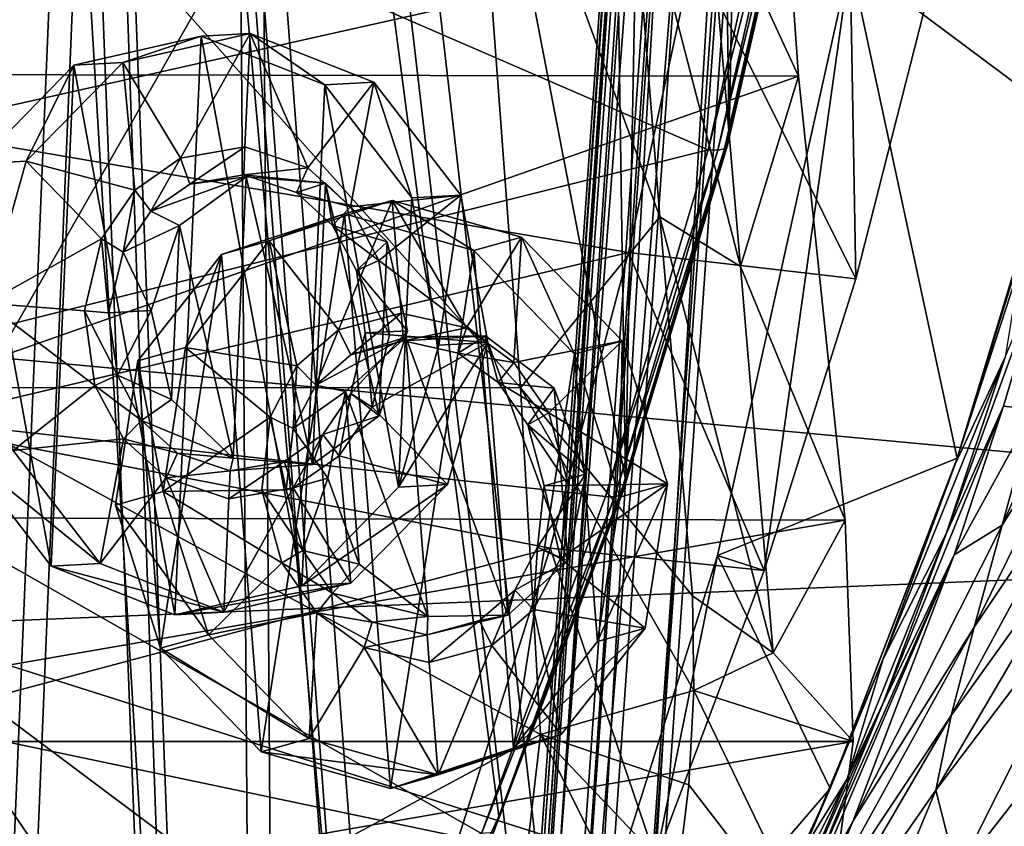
# Model space of a CAD drawing. Header units: metres. Extents: x 0 to 904, y -904 to 0.
# Tile 12 of 253: x 60 to 135, y -606 to -545. Entities that reach past the tile are written whole.
import ezdxf

# ---------------------------------------------------------------- set-up
doc = ezdxf.new("R2010")
doc.units = ezdxf.units.M

msp = doc.modelspace()

# ---------------------------------------------------------------- linework, layer by layer
at = {"layer": 'top'}
for points in [[(58.565701, -570.15863, 661.240173), (207.702347, -309.111755, 657.334961), (35.76218, -309.819092, 661.837402)], [(58.565701, -570.15863, 661.240173), (207.702347, -584.097839, 657.334961), (207.702347, -309.111755, 657.334961)], [(106.263069, -579.41748, 1605.699219), (102.299171, -311.90625, 1605.779053), (65.81794, -369.758789, 1606.712402)], [(110.913132, -337.780426, 1605.550781), (102.299171, -311.90625, 1605.779053), (106.263069, -579.41748, 1605.699219)], [(114.12072, -553.300842, 1605.495239), (110.913132, -337.780426, 1605.550781), (106.263069, -579.41748, 1605.699219)], [(117.760857, -364.177917, 1605.379028), (110.913132, -337.780426, 1605.550781), (114.12072, -553.300842, 1605.495239)], [(120.180878, -526.704712, 1605.33728), (117.760857, -364.177917, 1605.379028), (114.12072, -553.300842, 1605.495239)], [(62.712627, -379.609039, 1606.793701), (85.308647, -629.739319, 1606.241211), (65.81794, -369.758789, 1606.712402)], [(85.308647, -629.739319, 1606.241211), (96.644119, -604.935974, 1605.948364), (65.81794, -369.758789, 1606.712402)], [(65.81794, -369.758789, 1606.712402), (96.644119, -604.935974, 1605.948364), (106.263069, -579.41748, 1605.699219)], [(56.295364, -387.700989, 1606.961792), (72.309532, -653.710815, 1606.576172), (62.712627, -379.609039, 1606.793701)], [(72.309532, -653.710815, 1606.576172), (85.308647, -629.739319, 1606.241211), (62.712627, -379.609039, 1606.793701)], [(57.707558, -676.740051, 1606.950562), (72.309532, -653.710815, 1606.576172), (56.295364, -387.700989, 1606.961792)], [(21.523003, -548.635254, 1932.14856), (19.894749, -511.757843, 1935.707886), (116.985649, -514.864746, 1991.491089)], [(119.390549, -548.815857, 1988.623535), (21.523003, -548.635254, 1932.14856), (116.985649, -514.864746, 1991.491089)], [(119.390549, -548.815857, 1988.623535), (116.985649, -514.864746, 1991.491089), (112.458336, -533.799988, 2000.046265)], [(51.565491, -519.952271, 2038.379517), (98.283653, -572.460754, 2026.344116), (94.385925, -519.966614, 2030.828491)], [(51.565491, -519.952271, 2038.379517), (51.56575, -572.431702, 2034.584595), (98.283653, -572.460754, 2026.344116)], [(106.548775, -530.609741, 2010.274536), (94.385925, -519.966614, 2030.828491), (108.866234, -559.487061, 2007.508911)], [(94.385925, -519.966614, 2030.828491), (98.283653, -572.460754, 2026.344116), (108.866234, -559.487061, 2007.508911)], [(37.15416, -573.211792, 1505.238892), (33.508572, -520.168213, 1504.990356), (112.519341, -554.391846, 1549.673828)], [(33.508572, -520.168213, 1504.990356), (118.521431, -527.460144, 1553.945923), (112.519341, -554.391846, 1549.673828)], [(120.180878, -526.704712, 1605.33728), (114.12072, -553.300842, 1605.495239), (120.132042, -527.249817, 1593.9729)], [(118.521431, -527.460144, 1553.945923), (119.335327, -527.521912, 1567.273438), (112.519341, -554.391846, 1549.673828)], [(119.335327, -527.521912, 1567.273438), (113.264557, -554.430054, 1564.06543), (112.519341, -554.391846, 1549.673828)], [(119.335327, -527.521912, 1567.273438), (119.870705, -527.452332, 1580.621338), (113.264557, -554.430054, 1564.06543)], [(119.870705, -527.452332, 1580.621338), (113.759109, -554.317078, 1578.473877), (113.264557, -554.430054, 1564.06543)], [(119.870705, -527.452332, 1580.621338), (120.132042, -527.249817, 1593.9729), (113.759109, -554.317078, 1578.473877)], [(120.132042, -527.249817, 1593.9729), (114.009331, -554.051697, 1592.883423), (113.759109, -554.317078, 1578.473877)], [(120.132042, -527.249817, 1593.9729), (114.12072, -553.300842, 1605.495239), (114.009331, -554.051697, 1592.883423)], [(51.565582, -530.752747, 190.011917), (111.412796, -539.404663, 199.035706), (51.565697, -552.826843, 197.137772)], [(106.548775, -530.609741, 2010.274536), (114.994781, -563.256653, 1996.957886), (112.458336, -533.799988, 2000.046265)], [(108.866234, -559.487061, 2007.508911), (114.994781, -563.256653, 1996.957886), (106.548775, -530.609741, 2010.274536)], [(114.994781, -563.256653, 1996.957886), (119.390549, -548.815857, 1988.623535), (112.458336, -533.799988, 2000.046265)], [(111.412796, -539.404663, 199.035706), (106.494125, -562.194641, 206.704391), (51.565697, -552.826843, 197.137772)], [(123.742378, -564.17395, 209.307495), (106.494125, -562.194641, 206.704391), (111.412796, -539.404663, 199.035706)], [(129.610855, -541.111755, 201.479248), (123.742378, -564.17395, 209.307495), (111.412796, -539.404663, 199.035706)], [(142.723526, -539.092896, 266.041656), (139.421677, -552.023254, 263.891205), (123.297417, -539.974182, 262.510101)], [(113.234718, -585.16449, 254.221786), (116.783852, -586.31427, 218.740707), (123.297417, -539.974182, 262.510101)], [(123.297417, -539.974182, 262.510101), (131.438873, -577.790833, 258.708527), (113.234718, -585.16449, 254.221786)], [(116.783852, -586.31427, 218.740707), (123.742378, -564.17395, 209.307495), (123.297417, -539.974182, 262.510101)], [(123.297417, -539.974182, 262.510101), (123.742378, -564.17395, 209.307495), (129.610855, -541.111755, 201.479248)], [(139.421677, -552.023254, 263.891205), (131.438873, -577.790833, 258.708527), (123.297417, -539.974182, 262.510101)], [(140.587769, -547.658203, 286.883636), (131.438873, -577.790833, 258.708527), (139.421677, -552.023254, 263.891205)], [(140.587769, -547.658203, 286.883636), (136.215088, -563.126648, 294.121613), (131.438873, -577.790833, 258.708527)], [(24.173403, -582.246765, 1927.144531), (21.523003, -548.635254, 1932.14856), (119.390549, -548.815857, 1988.623535)], [(122.939278, -582.486755, 1984.111816), (24.173403, -582.246765, 1927.144531), (119.390549, -548.815857, 1988.623535)], [(122.939278, -582.486755, 1984.111816), (119.390549, -548.815857, 1988.623535), (114.994781, -563.256653, 1996.957886)], [(51.565697, -552.826843, 197.137772), (106.494125, -562.194641, 206.704391), (51.565811, -575.18042, 206.322891)], [(114.12072, -553.300842, 1605.495239), (106.263069, -579.41748, 1605.699219), (114.009331, -554.051697, 1592.883423)], [(37.15416, -573.211792, 1505.238892), (112.519341, -554.391846, 1549.673828), (104.750137, -580.693237, 1543.907715)], [(112.519341, -554.391846, 1549.673828), (113.264557, -554.430054, 1564.06543), (104.750137, -580.693237, 1543.907715)], [(113.264557, -554.430054, 1564.06543), (105.414047, -580.734863, 1559.733521), (104.750137, -580.693237, 1543.907715)], [(113.264557, -554.430054, 1564.06543), (113.759109, -554.317078, 1578.473877), (105.414047, -580.734863, 1559.733521)], [(113.759109, -554.317078, 1578.473877), (105.857239, -580.607422, 1575.572754), (105.414047, -580.734863, 1559.733521)], [(113.759109, -554.317078, 1578.473877), (114.009331, -554.051697, 1592.883423), (105.857239, -580.607422, 1575.572754)], [(114.009331, -554.051697, 1592.883423), (106.088234, -580.309692, 1591.411133), (105.857239, -580.607422, 1575.572754)], [(114.009331, -554.051697, 1592.883423), (106.263069, -579.41748, 1605.699219), (106.088234, -580.309692, 1591.411133)], [(108.866234, -559.487061, 2007.508911), (98.283653, -572.460754, 2026.344116), (111.337624, -588.223694, 2003.683472)], [(111.337624, -588.223694, 2003.683472), (117.468033, -592.554504, 1992.686523), (108.866234, -559.487061, 2007.508911)], [(117.468033, -592.554504, 1992.686523), (114.994781, -563.256653, 1996.957886), (108.866234, -559.487061, 2007.508911)], [(135.070999, -570.124023, 303.28363), (138.523758, -561.843201, 304.738495), (130.594498, -583.542358, 311.931519)], [(138.523758, -561.843201, 304.738495), (134.941391, -573.837891, 313.850159), (130.594498, -583.542358, 311.931519)], [(134.941391, -573.837891, 313.850159), (138.523758, -561.843201, 304.738495), (137.239517, -574.105713, 326.225525)], [(106.494125, -562.194641, 206.704391), (100.53476, -584.61438, 216.1931), (51.565811, -575.18042, 206.322891)], [(116.783852, -586.31427, 218.740707), (100.53476, -584.61438, 216.1931), (106.494125, -562.194641, 206.704391)], [(123.742378, -564.17395, 209.307495), (116.783852, -586.31427, 218.740707), (106.494125, -562.194641, 206.704391)], [(117.468033, -592.554504, 1992.686523), (122.939278, -582.486755, 1984.111816), (114.994781, -563.256653, 1996.957886)], [(135.070999, -570.124023, 303.28363), (131.279343, -578.249451, 301.835968), (136.215088, -563.126648, 294.121613)], [(136.215088, -563.126648, 294.121613), (131.279343, -578.249451, 301.835968), (131.438873, -577.790833, 258.708527)], [(142.780502, -570.279907, 340.782104), (134.845444, -582.875244, 337.476624), (143.6409, -563.186096, 328.786133)], [(134.845444, -582.875244, 337.476624), (137.239517, -574.105713, 326.225525), (143.6409, -563.186096, 328.786133)], [(49.992722, -590.518311, 661.435425), (207.702347, -584.097839, 657.334961), (58.565701, -570.15863, 661.240173)], [(130.594498, -583.542358, 311.931519), (125.802505, -593.020996, 310.012787), (135.070999, -570.124023, 303.28363)], [(125.802505, -593.020996, 310.012787), (131.279343, -578.249451, 301.835968), (135.070999, -570.124023, 303.28363)], [(142.47287, -576.146545, 353.579407), (132.716324, -590.617188, 349.436768), (142.780502, -570.279907, 340.782104)], [(132.716324, -590.617188, 349.436768), (134.845444, -582.875244, 337.476624), (142.780502, -570.279907, 340.782104)], [(51.56575, -572.431702, 2034.584595), (99.805199, -598.748596, 2023.215332), (98.283653, -572.460754, 2026.344116)], [(51.56575, -572.431702, 2034.584595), (51.56601, -624.672058, 2028.267822), (99.805199, -598.748596, 2023.215332)], [(98.283653, -572.460754, 2026.344116), (111.441788, -595.406555, 2002.560303), (111.337624, -588.223694, 2003.683472)], [(98.283653, -572.460754, 2026.344116), (99.805199, -598.748596, 2023.215332), (111.441788, -595.406555, 2002.560303)], [(45.323685, -625.838684, 1506.101196), (37.15416, -573.211792, 1505.238892), (95.326286, -606.250549, 1536.737061)], [(95.326286, -606.250549, 1536.737061), (37.15416, -573.211792, 1505.238892), (104.750137, -580.693237, 1543.907715)], [(130.594498, -583.542358, 311.931519), (134.941391, -573.837891, 313.850159), (125.784904, -596.436768, 321.172089)], [(125.784904, -596.436768, 321.172089), (134.941391, -573.837891, 313.850159), (131.192886, -585.11084, 323.690186)], [(134.941391, -573.837891, 313.850159), (137.239517, -574.105713, 326.225525), (131.192886, -585.11084, 323.690186)], [(131.192886, -585.11084, 323.690186), (137.239517, -574.105713, 326.225525), (134.845444, -582.875244, 337.476624)], [(51.565811, -575.18042, 206.322891), (100.53476, -584.61438, 216.1931), (51.565914, -597.693359, 217.78299)], [(142.869049, -580.753479, 367.025482), (130.963715, -597.304688, 361.993378), (142.47287, -576.146545, 353.579407)], [(130.963715, -597.304688, 361.993378), (132.716324, -590.617188, 349.436768), (142.47287, -576.146545, 353.579407)], [(131.438873, -577.790833, 258.708527), (121.780579, -602.860229, 252.522476), (113.234718, -585.16449, 254.221786)], [(131.438873, -577.790833, 258.708527), (131.279343, -578.249451, 301.835968), (121.780579, -602.860229, 252.522476)], [(131.279343, -578.249451, 301.835968), (125.802505, -593.020996, 310.012787), (121.780579, -602.860229, 252.522476)], [(106.088234, -580.309692, 1591.411133), (106.263069, -579.41748, 1605.699219), (96.644119, -604.935974, 1605.948364)], [(105.857239, -580.607422, 1575.572754), (106.088234, -580.309692, 1591.411133), (96.241852, -606.190125, 1571.963257)], [(96.241852, -606.190125, 1571.963257), (106.088234, -580.309692, 1591.411133), (96.644119, -604.935974, 1605.948364)], [(105.414047, -580.734863, 1559.733521), (105.857239, -580.607422, 1575.572754), (96.241852, -606.190125, 1571.963257)], [(104.750137, -580.693237, 1543.907715), (105.414047, -580.734863, 1559.733521), (95.326286, -606.250549, 1536.737061)], [(105.414047, -580.734863, 1559.733521), (96.241852, -606.190125, 1571.963257), (95.326286, -606.250549, 1536.737061)], [(144.099457, -584.100098, 380.917175), (129.813568, -602.984314, 375.061127), (142.869049, -580.753479, 367.025482)], [(129.813568, -602.984314, 375.061127), (130.963715, -597.304688, 361.993378), (142.869049, -580.753479, 367.025482)], [(25.944717, -599.289185, 1924.886841), (24.173403, -582.246765, 1927.144531), (122.939278, -582.486755, 1984.111816)], [(123.532387, -599.292603, 1981.228638), (25.944717, -599.289185, 1924.886841), (122.939278, -582.486755, 1984.111816)], [(123.532387, -599.292603, 1981.228638), (122.939278, -582.486755, 1984.111816), (117.468033, -592.554504, 1992.686523)], [(123.523201, -605.297119, 345.346222), (131.192886, -585.11084, 323.690186), (134.845444, -582.875244, 337.476624)], [(132.716324, -590.617188, 349.436768), (123.523201, -605.297119, 345.346222), (134.845444, -582.875244, 337.476624)], [(125.802505, -593.020996, 310.012787), (130.594498, -583.542358, 311.931519), (123.091881, -602.108215, 319.912842)], [(123.091881, -602.108215, 319.912842), (130.594498, -583.542358, 311.931519), (125.784904, -596.436768, 321.172089)], [(172.820374, -629.467651, 658.248413), (207.702347, -584.097839, 657.334961), (49.992722, -590.518311, 661.435425)], [(131.420776, -609.359802, 402.52121), (129.813568, -602.984314, 375.061127), (144.099457, -584.100098, 380.917175)], [(151.214691, -584.122314, 409.540894), (131.420776, -609.359802, 402.52121), (144.099457, -584.100098, 380.917175)], [(136.832703, -620.856812, 458.078735), (131.420776, -609.359802, 402.52121), (151.214691, -584.122314, 409.540894)], [(100.53476, -584.61438, 216.1931), (93.594833, -606.513977, 227.542374), (51.565914, -597.693359, 217.78299)], [(108.552475, -608.191833, 230.130722), (93.594833, -606.513977, 227.542374), (100.53476, -584.61438, 216.1931)], [(116.783852, -586.31427, 218.740707), (108.552475, -608.191833, 230.130722), (100.53476, -584.61438, 216.1931)], [(119.315041, -612.861938, 343.322388), (131.192886, -585.11084, 323.690186), (123.523201, -605.297119, 345.346222)], [(131.192886, -585.11084, 323.690186), (119.315041, -612.861938, 343.322388), (120.693016, -608.78363, 330.97641)], [(125.784904, -596.436768, 321.172089), (131.192886, -585.11084, 323.690186), (120.693016, -608.78363, 330.97641)], [(99.448586, -628.85614, 243.024078), (108.552475, -608.191833, 230.130722), (113.234718, -585.16449, 254.221786)], [(113.234718, -585.16449, 254.221786), (121.780579, -602.860229, 252.522476), (99.448586, -628.85614, 243.024078)], [(108.552475, -608.191833, 230.130722), (116.783852, -586.31427, 218.740707), (113.234718, -585.16449, 254.221786)], [(111.337624, -588.223694, 2003.683472), (111.441788, -595.406555, 2002.560303), (117.468033, -592.554504, 1992.686523)], [(51.913334, -606.136536, 661.366394), (124.930893, -699.573181, 659.502441), (49.992722, -590.518311, 661.435425)], [(124.930893, -699.573181, 659.502441), (147.079544, -663.146606, 658.922424), (49.992722, -590.518311, 661.435425)], [(49.992722, -590.518311, 661.435425), (147.079544, -663.146606, 658.922424), (172.820374, -629.467651, 658.248413)], [(123.523201, -605.297119, 345.346222), (132.716324, -590.617188, 349.436768), (119.756935, -614.156555, 357.028595)], [(132.716324, -590.617188, 349.436768), (130.963715, -597.304688, 361.993378), (119.756935, -614.156555, 357.028595)], [(111.441788, -595.406555, 2002.560303), (123.532387, -599.292603, 1981.228638), (117.468033, -592.554504, 1992.686523)], [(119.801796, -607.443481, 318.643555), (125.802505, -593.020996, 310.012787), (123.091881, -602.108215, 319.912842)], [(121.780579, -602.860229, 252.522476), (125.802505, -593.020996, 310.012787), (119.801796, -607.443481, 318.643555)], [(99.805199, -598.748596, 2023.215332), (111.074043, -602.574768, 2001.4104), (111.441788, -595.406555, 2002.560303)], [(111.074043, -602.574768, 2001.4104), (121.315697, -615.893738, 1977.961182), (111.441788, -595.406555, 2002.560303)], [(111.441788, -595.406555, 2002.560303), (121.315697, -615.893738, 1977.961182), (123.532387, -599.292603, 1981.228638)], [(120.693016, -608.78363, 330.97641), (117.374229, -615.38092, 329.360474), (125.784904, -596.436768, 321.172089)], [(117.374229, -615.38092, 329.360474), (123.091881, -602.108215, 319.912842), (125.784904, -596.436768, 321.172089)], [(51.565914, -597.693359, 217.78299), (93.594833, -606.513977, 227.542374), (51.565506, -619.445923, 231.234299)], [(119.756935, -614.156555, 357.028595), (130.963715, -597.304688, 361.993378), (116.389595, -622.274048, 369.260284)], [(130.963715, -597.304688, 361.993378), (129.813568, -602.984314, 375.061127), (116.389595, -622.274048, 369.260284)], [(27.952496, -615.870667, 1924.059814), (25.944717, -599.289185, 1924.886841), (123.532387, -599.292603, 1981.228638)], [(121.315697, -615.893738, 1977.961182), (27.952496, -615.870667, 1924.059814), (123.532387, -599.292603, 1981.228638)], [(51.56601, -624.672058, 2028.267822), (98.296593, -611.855408, 2021.814209), (99.805199, -598.748596, 2023.215332)], [(99.805199, -598.748596, 2023.215332), (98.296593, -611.855408, 2021.814209), (108.799606, -616.735474, 1999.084717)], [(108.799606, -616.735474, 1999.084717), (110.19175, -609.696655, 2000.249146), (99.805199, -598.748596, 2023.215332)], [(110.19175, -609.696655, 2000.249146), (111.074043, -602.574768, 2001.4104), (99.805199, -598.748596, 2023.215332)], [(119.801796, -607.443481, 318.643555), (123.091881, -602.108215, 319.912842), (113.292892, -621.517151, 327.720367)], [(123.091881, -602.108215, 319.912842), (117.374229, -615.38092, 329.360474), (113.292892, -621.517151, 327.720367)], [(121.780579, -602.860229, 252.522476), (110.682686, -626.786621, 245.53241), (99.448586, -628.85614, 243.024078)], [(121.315697, -615.893738, 1977.961182), (111.074043, -602.574768, 2001.4104), (110.19175, -609.696655, 2000.249146)], [(121.780579, -602.860229, 252.522476), (119.801796, -607.443481, 318.643555), (110.682686, -626.786621, 245.53241)], [(116.389595, -622.274048, 369.260284), (129.813568, -602.984314, 375.061127), (121.87397, -622.104248, 399.024231)], [(129.813568, -602.984314, 375.061127), (131.420776, -609.359802, 402.52121), (121.87397, -622.104248, 399.024231)], [(96.644119, -604.935974, 1605.948364), (85.308647, -629.739319, 1606.241211), (96.241852, -606.190125, 1571.963257)], [(119.756935, -614.156555, 357.028595), (119.315041, -612.861938, 343.322388), (123.523201, -605.297119, 345.346222)]]:
    msp.add_3dface(points, dxfattribs=at)
at = {"layer": 'top0123413'}
for points in [[(599.026855, -599.023621, 106.499786), (74.938576, -244.304413, 117.34655), (244.305359, -74.93528, 117.346581)], [(76.680428, -244.304428, 120.325508), (592.962036, -609.72644, 109.443001), (244.305359, -76.679497, 120.325508)], [(50.277138, -837.064209, 160.059708), (50.278126, -244.304382, 160.059708), (74.938576, -244.304413, 117.34655)], [(78.807236, -783.456238, 110.644272), (50.277138, -837.064209, 160.059708), (74.938576, -244.304413, 117.34655)], [(76.680428, -244.304428, 120.325508), (52.007832, -244.304382, 163.059708), (52.009186, -838.691467, 163.059708)], [(80.562805, -785.039307, 113.603523), (76.680428, -244.304428, 120.325508), (52.009186, -838.691467, 163.059708)], [(599.026855, -599.023621, 106.499786), (78.807236, -783.456238, 110.644272), (74.938576, -244.304413, 117.34655)], [(592.962036, -609.72644, 109.443001), (76.680428, -244.304428, 120.325508), (350.77301, -819.803528, 109.839348)], [(76.680428, -244.304428, 120.325508), (80.562805, -785.039307, 113.603523), (350.77301, -819.803528, 109.839348)], [(81.644386, -800.537598, 110.398422), (78.807236, -783.456238, 110.644272), (599.026855, -599.023621, 106.499786)], [(591.162048, -608.477112, 106.480179), (81.644386, -800.537598, 110.398422), (599.026855, -599.023621, 106.499786)]]:
    msp.add_3dface(points, dxfattribs=at)
at = {"layer": 'top0123414'}
for points in [[(55.041393, -848.953979, 2078.537354), (78.107437, -843.343384, 2094.688477), (55.041393, -244, 2078.537354)], [(78.107437, -843.343384, 2094.688477), (100.707077, -835.398926, 2110.512695), (55.041393, -244, 2078.537354)], [(55.041393, -244, 2078.537354), (100.707077, -835.398926, 2110.512695), (122.586029, -824.877136, 2125.83252)], [(55.041393, -244, 2078.537354), (122.586029, -824.877136, 2125.83252), (194.317764, -244, 2176.059814)], [(57.656563, -846.343445, 2076.706299), (57.656563, -244, 2076.706299), (80.398987, -840.950867, 2092.630615)], [(57.656563, -244, 2076.706299), (102.695297, -833.251221, 2108.242676), (80.398987, -840.950867, 2092.630615)], [(102.695297, -833.251221, 2108.242676), (57.656563, -244, 2076.706299), (124.282608, -823.008972, 2123.358154)], [(57.656563, -244, 2076.706299), (195.263657, -244, 2173.059814), (124.282608, -823.008972, 2123.358154)], [(122.586029, -824.877136, 2125.83252), (143.356155, -811.42926, 2140.375977), (194.317764, -244, 2176.059814)], [(124.282608, -823.008972, 2123.358154), (195.263657, -244, 2173.059814), (144.78981, -809.879211, 2137.717529)]]:
    msp.add_3dface(points, dxfattribs=at)
at = {"layer": 'top0123420'}
for points in [[(95.34214, -671.325317, 1629.041138), (123.244728, -272.299683, 1629.041138), (99.747734, -611.486877, 1628.526367)], [(123.244728, -272.299683, 1629.041138), (95.34214, -671.325317, 1629.041138), (96.20826, -671.385864, 1633.96521)], [(124.110855, -272.36026, 1633.96521), (123.244728, -272.299683, 1629.041138), (96.20826, -671.385864, 1633.96521)], [(124.110855, -272.36026, 1633.96521), (96.20826, -671.385864, 1633.96521), (100.895279, -671.713623, 1635.675293)], [(99.163025, -671.592468, 1625.827271), (127.06562, -272.566864, 1625.827271), (131.75264, -272.894623, 1627.537354)], [(99.163025, -671.592468, 1625.827271), (122.336266, -332.38266, 1625.9552), (127.06562, -272.566864, 1625.827271)], [(123.244728, -272.299683, 1629.041138), (119.279549, -332.168915, 1628.526367), (99.747734, -611.486877, 1628.526367)], [(128.797867, -272.687988, 1635.675293), (124.110855, -272.36026, 1633.96521), (100.895279, -671.713623, 1635.675293)], [(128.797867, -272.687988, 1635.675293), (100.895279, -671.713623, 1635.675293), (104.716171, -671.980774, 1632.461426)], [(132.618759, -272.95517, 1632.461426), (128.797867, -272.687988, 1635.675293), (104.716171, -671.980774, 1632.461426)], [(103.850044, -671.920227, 1627.537354), (99.163025, -671.592468, 1625.827271), (131.75264, -272.894623, 1627.537354)], [(103.850044, -671.920227, 1627.537354), (131.75264, -272.894623, 1627.537354), (132.618759, -272.95517, 1632.461426)], [(104.716171, -671.980774, 1632.461426), (103.850044, -671.920227, 1627.537354), (132.618759, -272.95517, 1632.461426)], [(99.163025, -671.592468, 1625.827271), (102.804451, -611.700623, 1625.9552), (122.336266, -332.38266, 1625.9552)], [(99.747734, -611.486877, 1628.526367), (119.279549, -332.168915, 1628.526367), (100.157028, -610.098206, 1627.986938)], [(119.279549, -332.168915, 1628.526367), (119.491714, -333.600922, 1627.986816), (100.157028, -610.098206, 1627.986938)], [(102.804451, -611.700623, 1625.9552), (101.147957, -609.579895, 1626.921021), (122.336266, -332.38266, 1625.9552)], [(122.336266, -332.38266, 1625.9552), (101.147957, -609.579895, 1626.921021), (120.400764, -334.252167, 1626.921143)], [(100.157028, -610.098206, 1627.986938), (119.491714, -333.600922, 1627.986816), (101.147957, -609.579895, 1626.921021)], [(101.147957, -609.579895, 1626.921021), (119.491714, -333.600922, 1627.986816), (120.400764, -334.252167, 1626.921143)]]:
    msp.add_3dface(points, dxfattribs=at)
at = {"layer": 'top0123437'}
for points in [[(79.222656, -561.310974, 1953.051758), (88.558655, -558.244324, 1958.807007), (84.485123, -568.063782, 1954.947754)], [(88.558655, -558.244324, 1958.807007), (79.222656, -561.310974, 1953.051758), (84.934601, -559.265259, 1965.229858)], [(84.485123, -568.063782, 1954.947754), (88.558655, -558.244324, 1958.807007), (89.24099, -566.782593, 1957.834839)], [(88.558655, -558.244324, 1958.807007), (84.934601, -559.265259, 1965.229858), (94.73719, -562.037231, 1970.320313)], [(88.558655, -558.244324, 1958.807007), (94.18969, -567.914368, 1960.447266), (89.24099, -566.782593, 1957.834839)], [(88.558655, -558.244324, 1958.807007), (98.361244, -561.016357, 1963.897461), (94.18969, -567.914368, 1960.447266)], [(98.361244, -561.016357, 1963.897461), (88.558655, -558.244324, 1958.807007), (94.73719, -562.037231, 1970.320313)], [(79.222656, -561.310974, 1953.051758), (75.598602, -562.331848, 1959.474609), (84.934601, -559.265259, 1965.229858)], [(84.934601, -559.265259, 1965.229858), (75.598602, -562.331848, 1959.474609), (78.614731, -600.073608, 1955.17749)], [(84.934601, -559.265259, 1965.229858), (78.614731, -600.073608, 1955.17749), (88.417328, -602.845642, 1960.267944)], [(94.73719, -562.037231, 1970.320313), (84.934601, -559.265259, 1965.229858), (88.417328, -602.845642, 1960.267944)], [(98.361244, -561.016357, 1963.897461), (97.781418, -570.537292, 1962.056885), (94.18969, -567.914368, 1960.447266)], [(98.361244, -561.016357, 1963.897461), (94.73719, -562.037231, 1970.320313), (102.379784, -569.905212, 1973.381958)], [(98.361244, -561.016357, 1963.897461), (106.003838, -568.884277, 1966.959106), (97.781418, -570.537292, 1962.056885)], [(106.003838, -568.884277, 1966.959106), (98.361244, -561.016357, 1963.897461), (102.379784, -569.905212, 1973.381958)], [(72.854828, -569.394531, 1948.17395), (79.222656, -561.310974, 1953.051758), (81.320923, -570.790649, 1952.729004)], [(79.222656, -561.310974, 1953.051758), (72.854828, -569.394531, 1948.17395), (75.598602, -562.331848, 1959.474609)], [(81.320923, -570.790649, 1952.729004), (79.222656, -561.310974, 1953.051758), (84.485123, -568.063782, 1954.947754)], [(72.854828, -569.394531, 1948.17395), (69.230782, -570.415466, 1954.596802), (75.598602, -562.331848, 1959.474609)], [(75.598602, -562.331848, 1959.474609), (69.230782, -570.415466, 1954.596802), (70.972145, -592.205627, 1952.115845)], [(75.598602, -562.331848, 1959.474609), (70.972145, -592.205627, 1952.115845), (78.614731, -600.073608, 1955.17749)], [(94.73719, -562.037231, 1970.320313), (88.417328, -602.845642, 1960.267944), (97.753326, -599.778992, 1966.023071)], [(102.379784, -569.905212, 1973.381958), (94.73719, -562.037231, 1970.320313), (97.753326, -599.778992, 1966.023071)], [(85.419182, -569.959229, 1955.173584), (84.485123, -568.063782, 1954.947754), (89.24099, -566.782593, 1957.834839)], [(89.40918, -568.88739, 1957.595215), (85.419182, -569.959229, 1955.173584), (89.24099, -566.782593, 1957.834839)], [(89.40918, -568.88739, 1957.595215), (89.24099, -566.782593, 1957.834839), (94.18969, -567.914368, 1960.447266)], [(93.560471, -569.833862, 1959.787109), (89.40918, -568.88739, 1957.595215), (94.18969, -567.914368, 1960.447266)], [(93.560471, -569.833862, 1959.787109), (94.18969, -567.914368, 1960.447266), (97.781418, -570.537292, 1962.056885)], [(82.74707, -572.258911, 1953.300293), (81.320923, -570.790649, 1952.729004), (84.485123, -568.063782, 1954.947754)], [(85.419182, -569.959229, 1955.173584), (82.74707, -572.258911, 1953.300293), (84.485123, -568.063782, 1954.947754)], [(85.419182, -569.959229, 1955.173584), (89.571953, -568.599121, 1950.248901), (82.74707, -572.258911, 1953.300293)], [(89.571953, -568.599121, 1950.248901), (85.002373, -572.721985, 1947.015137), (82.74707, -572.258911, 1953.300293)], [(91.265602, -589.792297, 1947.835815), (85.002373, -572.721985, 1947.015137), (89.571953, -568.599121, 1950.248901)], [(89.571953, -568.599121, 1950.248901), (85.419182, -569.959229, 1955.173584), (89.40918, -568.88739, 1957.595215)], [(95.620071, -568.506042, 1953.67627), (89.40918, -568.88739, 1957.595215), (93.560471, -569.833862, 1959.787109)], [(95.620071, -568.506042, 1953.67627), (89.571953, -568.599121, 1950.248901), (89.40918, -568.88739, 1957.595215)], [(97.313721, -589.699219, 1951.263306), (89.571953, -568.599121, 1950.248901), (95.620071, -568.506042, 1953.67627)], [(97.313721, -589.699219, 1951.263306), (91.265602, -589.792297, 1947.835815), (89.571953, -568.599121, 1950.248901)], [(96.593124, -572.045776, 1961.146729), (95.620071, -568.506042, 1953.67627), (93.560471, -569.833862, 1959.787109)], [(100.836563, -572.478271, 1955.988281), (95.620071, -568.506042, 1953.67627), (96.593124, -572.045776, 1961.146729)], [(101.883301, -585.576355, 1954.496948), (95.620071, -568.506042, 1953.67627), (100.836563, -572.478271, 1955.988281)], [(101.883301, -585.576355, 1954.496948), (97.313721, -589.699219, 1951.263306), (95.620071, -568.506042, 1953.67627)], [(72.854828, -569.394531, 1948.17395), (71.16143, -580.329102, 1945.480347), (69.230782, -570.415466, 1954.596802)], [(71.16143, -580.329102, 1945.480347), (72.854828, -569.394531, 1948.17395), (79.278854, -574.672791, 1950.959717)], [(79.278854, -574.672791, 1950.959717), (72.854828, -569.394531, 1948.17395), (81.320923, -570.790649, 1952.729004)], [(106.003838, -568.884277, 1966.959106), (100.438187, -574.347107, 1962.950439), (97.781418, -570.537292, 1962.056885)], [(106.003838, -568.884277, 1966.959106), (109.438606, -579.739929, 1967.171631), (100.438187, -574.347107, 1962.950439)], [(106.003838, -568.884277, 1966.959106), (102.379784, -569.905212, 1973.381958), (105.814552, -580.760803, 1973.594482)], [(109.438606, -579.739929, 1967.171631), (106.003838, -568.884277, 1966.959106), (105.814552, -580.760803, 1973.594482)], [(96.593124, -572.045776, 1961.146729), (93.560471, -569.833862, 1959.787109), (97.781418, -570.537292, 1962.056885)], [(102.379784, -569.905212, 1973.381958), (97.753326, -599.778992, 1966.023071), (104.121147, -591.695374, 1970.901001)], [(105.814552, -580.760803, 1973.594482), (102.379784, -569.905212, 1973.381958), (104.121147, -591.695374, 1970.901001)], [(71.16143, -580.329102, 1945.480347), (67.537376, -581.350037, 1951.90332), (69.230782, -570.415466, 1954.596802)], [(69.230782, -570.415466, 1954.596802), (67.537376, -581.350037, 1951.90332), (70.972145, -592.205627, 1952.115845)], [(81.02533, -575.536987, 1951.807739), (79.278854, -574.672791, 1950.959717), (81.320923, -570.790649, 1952.729004)], [(82.74707, -572.258911, 1953.300293), (81.02533, -575.536987, 1951.807739), (81.320923, -570.790649, 1952.729004)], [(96.593124, -572.045776, 1961.146729), (97.781418, -570.537292, 1962.056885), (100.438187, -574.347107, 1962.950439)], [(82.74707, -572.258911, 1953.300293), (85.002373, -572.721985, 1947.015137), (81.02533, -575.536987, 1951.807739)], [(98.833931, -575.262817, 1961.89978), (96.593124, -572.045776, 1961.146729), (100.438187, -574.347107, 1962.950439)], [(98.833931, -575.262817, 1961.89978), (100.836563, -572.478271, 1955.988281), (96.593124, -572.045776, 1961.146729)], [(85.002373, -572.721985, 1947.015137), (83.652191, -579.299866, 1945.207764), (81.02533, -575.536987, 1951.807739)], [(86.04911, -585.820068, 1945.523926), (83.652191, -579.299866, 1945.207764), (85.002373, -572.721985, 1947.015137)], [(91.265602, -589.792297, 1947.835815), (86.04911, -585.820068, 1945.523926), (85.002373, -572.721985, 1947.015137)], [(103.228905, -578.998535, 1956.301758), (100.836563, -572.478271, 1955.988281), (98.833931, -575.262817, 1961.89978)], [(103.228905, -578.998535, 1956.301758), (101.883301, -585.576355, 1954.496948), (100.836563, -572.478271, 1955.988281)], [(98.833931, -575.262817, 1961.89978), (100.438187, -574.347107, 1962.950439), (101.939346, -579.855347, 1962.921875)], [(109.438606, -579.739929, 1967.171631), (101.939346, -579.855347, 1962.921875), (100.438187, -574.347107, 1962.950439)], [(78.660683, -580.213684, 1949.730103), (71.16143, -580.329102, 1945.480347), (79.278854, -574.672791, 1950.959717)], [(80.509361, -580.185242, 1950.777832), (78.660683, -580.213684, 1949.730103), (79.278854, -574.672791, 1950.959717)], [(81.02533, -575.536987, 1951.807739), (80.509361, -580.185242, 1950.777832), (79.278854, -574.672791, 1950.959717)], [(100.090645, -579.883789, 1961.874268), (98.833931, -575.262817, 1961.89978), (101.939346, -579.855347, 1962.921875)], [(100.090645, -579.883789, 1961.874268), (103.228905, -578.998535, 1956.301758), (98.833931, -575.262817, 1961.89978)], [(81.02533, -575.536987, 1951.807739), (83.652191, -579.299866, 1945.207764), (80.509361, -580.185242, 1950.777832)], [(100.090645, -579.883789, 1961.874268), (99.574677, -584.532104, 1960.84436), (103.228905, -578.998535, 1956.301758)], [(99.574677, -584.532104, 1960.84436), (101.883301, -585.576355, 1954.496948), (103.228905, -578.998535, 1956.301758)], [(81.766075, -584.806213, 1950.752441), (80.509361, -580.185242, 1950.777832), (83.652191, -579.299866, 1945.207764)], [(86.04911, -585.820068, 1945.523926), (81.766075, -584.806213, 1950.752441), (83.652191, -579.299866, 1945.207764)], [(101.321182, -585.39624, 1961.692383), (99.574677, -584.532104, 1960.84436), (100.090645, -579.883789, 1961.874268)], [(101.939346, -579.855347, 1962.921875), (101.321182, -585.39624, 1961.692383), (100.090645, -579.883789, 1961.874268)], [(107.745201, -590.6745, 1964.478149), (101.321182, -585.39624, 1961.692383), (109.438606, -579.739929, 1967.171631)], [(101.321182, -585.39624, 1961.692383), (101.939346, -579.855347, 1962.921875), (109.438606, -579.739929, 1967.171631)], [(105.814552, -580.760803, 1973.594482), (104.121147, -591.695374, 1970.901001), (109.438606, -579.739929, 1967.171631)], [(104.121147, -591.695374, 1970.901001), (107.745201, -590.6745, 1964.478149), (109.438606, -579.739929, 1967.171631)], [(67.537376, -581.350037, 1951.90332), (71.16143, -580.329102, 1945.480347), (74.596191, -591.184753, 1945.692993)], [(71.16143, -580.329102, 1945.480347), (78.660683, -580.213684, 1949.730103), (80.161842, -585.721924, 1949.70166)], [(74.596191, -591.184753, 1945.692993), (71.16143, -580.329102, 1945.480347), (80.161842, -585.721924, 1949.70166)], [(78.660683, -580.213684, 1949.730103), (80.509361, -580.185242, 1950.777832), (81.766075, -584.806213, 1950.752441)], [(80.161842, -585.721924, 1949.70166), (78.660683, -580.213684, 1949.730103), (81.766075, -584.806213, 1950.752441)], [(70.972145, -592.205627, 1952.115845), (67.537376, -581.350037, 1951.90332), (74.596191, -591.184753, 1945.692993)], [(80.161842, -585.721924, 1949.70166), (81.766075, -584.806213, 1950.752441), (84.006882, -588.023315, 1951.505371)], [(84.006882, -588.023315, 1951.505371), (81.766075, -584.806213, 1950.752441), (86.04911, -585.820068, 1945.523926)], [(99.279114, -589.278381, 1959.923096), (97.852936, -587.810181, 1959.351807), (99.574677, -584.532104, 1960.84436)], [(99.574677, -584.532104, 1960.84436), (97.852936, -587.810181, 1959.351807), (101.883301, -585.576355, 1954.496948)], [(101.321182, -585.39624, 1961.692383), (99.279114, -589.278381, 1959.923096), (99.574677, -584.532104, 1960.84436)], [(74.596191, -591.184753, 1945.692993), (80.161842, -585.721924, 1949.70166), (82.818611, -589.531738, 1950.595093)], [(82.818611, -589.531738, 1950.595093), (80.161842, -585.721924, 1949.70166), (84.006882, -588.023315, 1951.505371)], [(91.265602, -589.792297, 1947.835815), (84.006882, -588.023315, 1951.505371), (86.04911, -585.820068, 1945.523926)], [(97.852936, -587.810181, 1959.351807), (97.313721, -589.699219, 1951.263306), (101.883301, -585.576355, 1954.496948)], [(99.279114, -589.278381, 1959.923096), (101.321182, -585.39624, 1961.692383), (107.745201, -590.6745, 1964.478149)], [(82.818611, -589.531738, 1950.595093), (84.006882, -588.023315, 1951.505371), (87.039536, -590.235168, 1952.86499)], [(91.265602, -589.792297, 1947.835815), (87.039536, -590.235168, 1952.86499), (84.006882, -588.023315, 1951.505371)], [(96.114914, -592.00531, 1957.704346), (95.180824, -590.109802, 1957.478516), (97.852936, -587.810181, 1959.351807)], [(97.852936, -587.810181, 1959.351807), (95.180824, -590.109802, 1957.478516), (97.313721, -589.699219, 1951.263306)], [(99.279114, -589.278381, 1959.923096), (96.114914, -592.00531, 1957.704346), (97.852936, -587.810181, 1959.351807)], [(82.238785, -599.052673, 1948.754639), (74.596191, -591.184753, 1945.692993), (82.818611, -589.531738, 1950.595093)], [(82.238785, -599.052673, 1948.754639), (82.818611, -589.531738, 1950.595093), (86.410347, -592.154663, 1952.204834)], [(86.410347, -592.154663, 1952.204834), (82.818611, -589.531738, 1950.595093), (87.039536, -590.235168, 1952.86499)], [(96.114914, -592.00531, 1957.704346), (99.279114, -589.278381, 1959.923096), (101.377373, -598.758057, 1959.60022)], [(101.377373, -598.758057, 1959.60022), (99.279114, -589.278381, 1959.923096), (107.745201, -590.6745, 1964.478149)], [(86.410347, -592.154663, 1952.204834), (87.039536, -590.235168, 1952.86499), (91.190826, -591.181641, 1955.056885)], [(91.190826, -591.181641, 1955.056885), (87.039536, -590.235168, 1952.86499), (91.265602, -589.792297, 1947.835815)], [(95.180824, -590.109802, 1957.478516), (91.190826, -591.181641, 1955.056885), (97.313721, -589.699219, 1951.263306)], [(97.313721, -589.699219, 1951.263306), (91.190826, -591.181641, 1955.056885), (91.265602, -589.792297, 1947.835815)], [(91.359047, -593.286438, 1954.817261), (91.190826, -591.181641, 1955.056885), (95.180824, -590.109802, 1957.478516)], [(96.114914, -592.00531, 1957.704346), (91.359047, -593.286438, 1954.817261), (95.180824, -590.109802, 1957.478516)], [(104.121147, -591.695374, 1970.901001), (97.753326, -599.778992, 1966.023071), (107.745201, -590.6745, 1964.478149)], [(97.753326, -599.778992, 1966.023071), (101.377373, -598.758057, 1959.60022), (107.745201, -590.6745, 1964.478149)], [(70.972145, -592.205627, 1952.115845), (74.596191, -591.184753, 1945.692993), (82.238785, -599.052673, 1948.754639)], [(91.359047, -593.286438, 1954.817261), (86.410347, -592.154663, 1952.204834), (91.190826, -591.181641, 1955.056885)], [(78.614731, -600.073608, 1955.17749), (70.972145, -592.205627, 1952.115845), (82.238785, -599.052673, 1948.754639)], [(92.041382, -601.824707, 1953.845093), (82.238785, -599.052673, 1948.754639), (86.410347, -592.154663, 1952.204834)], [(86.410347, -592.154663, 1952.204834), (91.359047, -593.286438, 1954.817261), (92.041382, -601.824707, 1953.845093)], [(91.359047, -593.286438, 1954.817261), (96.114914, -592.00531, 1957.704346), (92.041382, -601.824707, 1953.845093)], [(92.041382, -601.824707, 1953.845093), (96.114914, -592.00531, 1957.704346), (101.377373, -598.758057, 1959.60022)], [(78.614731, -600.073608, 1955.17749), (82.238785, -599.052673, 1948.754639), (92.041382, -601.824707, 1953.845093)], [(97.753326, -599.778992, 1966.023071), (88.417328, -602.845642, 1960.267944), (101.377373, -598.758057, 1959.60022)], [(88.417328, -602.845642, 1960.267944), (92.041382, -601.824707, 1953.845093), (101.377373, -598.758057, 1959.60022)], [(88.417328, -602.845642, 1960.267944), (78.614731, -600.073608, 1955.17749), (92.041382, -601.824707, 1953.845093)]]:
    msp.add_3dface(points, dxfattribs=at)
at = {"layer": 'top0123440'}
for points in [[(68.112808, -547.783386, 1515.307861), (64.3974, -547.977539, 1521.756592), (74.050789, -545.780518, 1527.384521)], [(74.050789, -545.780518, 1527.384521), (64.3974, -547.977539, 1521.756592), (72.047279, -589.6651, 1524.909058)], [(68.112808, -547.783386, 1515.307861), (77.766205, -545.586365, 1520.935669), (72.491333, -555.022522, 1517.612549)], [(77.766205, -545.586365, 1520.935669), (68.112808, -547.783386, 1515.307861), (74.050789, -545.780518, 1527.384521)], [(81.700668, -587.468079, 1530.536987), (74.050789, -545.780518, 1527.384521), (72.047279, -589.6651, 1524.909058)], [(72.491333, -555.022522, 1517.612549), (77.766205, -545.586365, 1520.935669), (77.373672, -554.184265, 1520.450684)], [(77.766205, -545.586365, 1520.935669), (74.050789, -545.780518, 1527.384521), (83.43576, -549.462891, 1532.680664)], [(83.43576, -549.462891, 1532.680664), (74.050789, -545.780518, 1527.384521), (81.700668, -587.468079, 1530.536987)], [(77.766205, -545.586365, 1520.935669), (82.145081, -555.775696, 1523.151733), (77.373672, -554.184265, 1520.450684)], [(77.766205, -545.586365, 1520.935669), (87.151176, -549.268738, 1526.231812), (82.145081, -555.775696, 1523.151733)], [(87.151176, -549.268738, 1526.231812), (77.766205, -545.586365, 1520.935669), (83.43576, -549.462891, 1532.680664)], [(60.777618, -555.271179, 1510.856323), (57.062202, -555.465271, 1517.305176), (64.3974, -547.977539, 1521.756592)], [(64.3974, -547.977539, 1521.756592), (57.062202, -555.465271, 1517.305176), (62.662304, -585.982727, 1519.612915)], [(60.777618, -555.271179, 1510.856323), (68.112808, -547.783386, 1515.307861), (69.008087, -557.453979, 1515.532471)], [(68.112808, -547.783386, 1515.307861), (60.777618, -555.271179, 1510.856323), (64.3974, -547.977539, 1521.756592)], [(72.047279, -589.6651, 1524.909058), (64.3974, -547.977539, 1521.756592), (62.662304, -585.982727, 1519.612915)], [(69.008087, -557.453979, 1515.532471), (68.112808, -547.783386, 1515.307861), (72.491333, -555.022522, 1517.612549)], [(89.035866, -579.980347, 1534.988403), (83.43576, -549.462891, 1532.680664), (81.700668, -587.468079, 1530.536987)], [(87.151176, -549.268738, 1526.231812), (85.382385, -558.731506, 1524.927979), (82.145081, -555.775696, 1523.151733)], [(87.151176, -549.268738, 1526.231812), (83.43576, -549.462891, 1532.680664), (90.037621, -558.038025, 1536.226074)], [(90.037621, -558.038025, 1536.226074), (83.43576, -549.462891, 1532.680664), (89.035866, -579.980347, 1534.988403)], [(87.151176, -549.268738, 1526.231812), (93.753029, -557.843872, 1529.777344), (85.382385, -558.731506, 1524.927979)], [(93.753029, -557.843872, 1529.777344), (87.151176, -549.268738, 1526.231812), (90.037621, -558.038025, 1536.226074)], [(73.181175, -557.004028, 1517.950317), (72.491333, -555.022522, 1517.612549), (77.373672, -554.184265, 1520.450684)], [(77.276894, -556.303772, 1520.331177), (73.181175, -557.004028, 1517.950317), (77.373672, -554.184265, 1520.450684)], [(77.276894, -556.303772, 1520.331177), (77.373672, -554.184265, 1520.450684), (82.145081, -555.775696, 1523.151733)], [(70.240021, -559.054138, 1516.194092), (69.008087, -557.453979, 1515.532471), (72.491333, -555.022522, 1517.612549)], [(73.181175, -557.004028, 1517.950317), (70.240021, -559.054138, 1516.194092), (72.491333, -555.022522, 1517.612549)], [(62.662304, -585.982727, 1519.612915), (57.062202, -555.465271, 1517.305176), (56.060448, -577.407593, 1516.067505)], [(60.777618, -555.271179, 1510.856323), (57.726082, -566.043335, 1508.773926), (57.062202, -555.465271, 1517.305176)], [(57.726082, -566.043335, 1508.773926), (60.777618, -555.271179, 1510.856323), (66.494164, -561.14447, 1513.973022)], [(66.494164, -561.14447, 1513.973022), (60.777618, -555.271179, 1510.856323), (69.008087, -557.453979, 1515.532471)], [(81.279831, -557.635864, 1522.59729), (77.276894, -556.303772, 1520.331177), (82.145081, -555.775696, 1523.151733)], [(81.279831, -557.635864, 1522.59729), (82.145081, -555.775696, 1523.151733), (85.382385, -558.731506, 1524.927979)], [(73.181175, -557.004028, 1517.950317), (77.465424, -556.455078, 1512.981323), (70.240021, -559.054138, 1516.194092)], [(77.465424, -556.455078, 1512.981323), (72.411942, -560.151123, 1509.958496), (70.240021, -559.054138, 1516.194092)], [(76.491119, -577.796204, 1511.777466), (72.411942, -560.151123, 1509.958496), (77.465424, -556.455078, 1512.981323)], [(77.465424, -556.455078, 1512.981323), (73.181175, -557.004028, 1517.950317), (77.276894, -556.303772, 1520.331177)], [(82.507568, -578.265564, 1515.229736), (76.491119, -577.796204, 1511.777466), (77.465424, -556.455078, 1512.981323)], [(83.481873, -556.9245, 1516.433472), (77.276894, -556.303772, 1520.331177), (81.279831, -557.635864, 1522.59729)], [(83.481873, -556.9245, 1516.433472), (77.465424, -556.455078, 1512.981323), (77.276894, -556.303772, 1520.331177)], [(82.507568, -578.265564, 1515.229736), (77.465424, -556.455078, 1512.981323), (83.481873, -556.9245, 1516.433472)], [(68.119827, -562.170654, 1514.878784), (66.494164, -561.14447, 1513.973022), (69.008087, -557.453979, 1515.532471)], [(70.240021, -559.054138, 1516.194092), (68.119827, -562.170654, 1514.878784), (69.008087, -557.453979, 1515.532471)], [(84.013573, -560.128784, 1524.09729), (83.481873, -556.9245, 1516.433472), (81.279831, -557.635864, 1522.59729)], [(87.56105, -574.569519, 1518.252441), (82.507568, -578.265564, 1515.229736), (83.481873, -556.9245, 1516.433472)], [(88.163208, -561.380005, 1518.99646), (83.481873, -556.9245, 1516.433472), (84.013573, -560.128784, 1524.09729)], [(87.56105, -574.569519, 1518.252441), (83.481873, -556.9245, 1516.433472), (88.163208, -561.380005, 1518.99646)], [(84.013573, -560.128784, 1524.09729), (81.279831, -557.635864, 1522.59729), (85.382385, -558.731506, 1524.927979)], [(93.753029, -557.843872, 1529.777344), (87.542694, -562.786682, 1526.050537), (85.382385, -558.731506, 1524.927979)], [(93.753029, -557.843872, 1529.777344), (95.802811, -569.014038, 1530.62207), (87.542694, -562.786682, 1526.050537)], [(92.087395, -569.208191, 1537.070801), (90.037621, -558.038025, 1536.226074), (89.035866, -579.980347, 1534.988403)], [(93.753029, -557.843872, 1529.777344), (90.037621, -558.038025, 1536.226074), (92.087395, -569.208191, 1537.070801)], [(95.802811, -569.014038, 1530.62207), (93.753029, -557.843872, 1529.777344), (92.087395, -569.208191, 1537.070801)], [(84.013573, -560.128784, 1524.09729), (85.382385, -558.731506, 1524.927979), (87.542694, -562.786682, 1526.050537)], [(70.240021, -559.054138, 1516.194092), (72.411942, -560.151123, 1509.958496), (68.119827, -562.170654, 1514.878784)], [(72.411942, -560.151123, 1509.958496), (70.247124, -566.600464, 1508.51709), (68.119827, -562.170654, 1514.878784)], [(71.809784, -573.340637, 1509.2146), (70.247124, -566.600464, 1508.51709), (72.411942, -560.151123, 1509.958496)], [(76.491119, -577.796204, 1511.777466), (71.809784, -573.340637, 1509.2146), (72.411942, -560.151123, 1509.958496)], [(85.835175, -563.552795, 1525.043701), (84.013573, -560.128784, 1524.09729), (87.542694, -562.786682, 1526.050537)], [(85.835175, -563.552795, 1525.043701), (88.163208, -561.380005, 1518.99646), (84.013573, -560.128784, 1524.09729)], [(65.186066, -566.625366, 1513.054443), (57.726082, -566.043335, 1508.773926), (66.494164, -561.14447, 1513.973022)], [(67.025063, -566.768799, 1514.109619), (65.186066, -566.625366, 1513.054443), (66.494164, -561.14447, 1513.973022)], [(68.119827, -562.170654, 1514.878784), (67.025063, -566.768799, 1514.109619), (66.494164, -561.14447, 1513.973022)], [(89.721313, -568.119812, 1519.691284), (88.163208, -561.380005, 1518.99646), (85.835175, -563.552795, 1525.043701)], [(89.721313, -568.119812, 1519.691284), (87.56105, -574.569519, 1518.252441), (88.163208, -561.380005, 1518.99646)], [(68.119827, -562.170654, 1514.878784), (70.247124, -566.600464, 1508.51709), (67.025063, -566.768799, 1514.109619)], [(85.835175, -563.552795, 1525.043701), (87.542694, -562.786682, 1526.050537), (88.342827, -568.432007, 1526.341553)], [(95.802811, -569.014038, 1530.62207), (88.342827, -568.432007, 1526.341553), (87.542694, -562.786682, 1526.050537)], [(86.503807, -568.288513, 1525.286377), (85.835175, -563.552795, 1525.043701), (88.342827, -568.432007, 1526.341553)], [(86.503807, -568.288513, 1525.286377), (89.721313, -568.119812, 1519.691284), (85.835175, -563.552795, 1525.043701)], [(59.775864, -577.213501, 1509.618652), (57.726082, -566.043335, 1508.773926), (65.986206, -572.270691, 1513.345459)], [(57.726082, -566.043335, 1508.773926), (65.186066, -566.625366, 1513.054443), (65.986206, -572.270691, 1513.345459)], [(65.986206, -572.270691, 1513.345459), (65.186066, -566.625366, 1513.054443), (67.693695, -571.504578, 1514.352295)], [(65.186066, -566.625366, 1513.054443), (67.025063, -566.768799, 1514.109619), (67.693695, -571.504578, 1514.352295)], [(67.693695, -571.504578, 1514.352295), (67.025063, -566.768799, 1514.109619), (70.247124, -566.600464, 1508.51709)], [(71.809784, -573.340637, 1509.2146), (67.693695, -571.504578, 1514.352295), (70.247124, -566.600464, 1508.51709)], [(86.503807, -568.288513, 1525.286377), (85.409035, -572.886719, 1524.517212), (89.721313, -568.119812, 1519.691284)], [(85.409035, -572.886719, 1524.517212), (87.56105, -574.569519, 1518.252441), (89.721313, -568.119812, 1519.691284)], [(87.034737, -573.912903, 1525.422852), (85.409035, -572.886719, 1524.517212), (86.503807, -568.288513, 1525.286377)], [(88.342827, -568.432007, 1526.341553), (87.034737, -573.912903, 1525.422852), (86.503807, -568.288513, 1525.286377)], [(87.034737, -573.912903, 1525.422852), (88.342827, -568.432007, 1526.341553), (95.802811, -569.014038, 1530.62207)], [(92.751274, -579.786194, 1528.539673), (87.034737, -573.912903, 1525.422852), (95.802811, -569.014038, 1530.62207)], [(92.087395, -569.208191, 1537.070801), (89.035866, -579.980347, 1534.988403), (95.802811, -569.014038, 1530.62207)], [(89.035866, -579.980347, 1534.988403), (92.751274, -579.786194, 1528.539673), (95.802811, -569.014038, 1530.62207)], [(65.986206, -572.270691, 1513.345459), (67.693695, -571.504578, 1514.352295), (69.515289, -574.928589, 1515.298706)], [(69.515289, -574.928589, 1515.298706), (67.693695, -571.504578, 1514.352295), (71.809784, -573.340637, 1509.2146)], [(59.775864, -577.213501, 1509.618652), (65.986206, -572.270691, 1513.345459), (68.146507, -576.325867, 1514.468018)], [(68.146507, -576.325867, 1514.468018), (65.986206, -572.270691, 1513.345459), (69.515289, -574.928589, 1515.298706)], [(84.520805, -577.603394, 1523.863403), (83.288841, -576.003235, 1523.201904), (85.409035, -572.886719, 1524.517212)], [(85.409035, -572.886719, 1524.517212), (83.288841, -576.003235, 1523.201904), (87.56105, -574.569519, 1518.252441)], [(87.034737, -573.912903, 1525.422852), (84.520805, -577.603394, 1523.863403), (85.409035, -572.886719, 1524.517212)], [(76.491119, -577.796204, 1511.777466), (69.515289, -574.928589, 1515.298706), (71.809784, -573.340637, 1509.2146)], [(84.520805, -577.603394, 1523.863403), (87.034737, -573.912903, 1525.422852), (92.751274, -579.786194, 1528.539673)], [(83.288841, -576.003235, 1523.201904), (82.507568, -578.265564, 1515.229736), (87.56105, -574.569519, 1518.252441)], [(68.146507, -576.325867, 1514.468018), (69.515289, -574.928589, 1515.298706), (72.249039, -577.421509, 1516.798706)], [(76.491119, -577.796204, 1511.777466), (72.249039, -577.421509, 1516.798706), (69.515289, -574.928589, 1515.298706)], [(81.03756, -580.03479, 1521.783447), (80.347687, -578.053345, 1521.445679), (83.288841, -576.003235, 1523.201904)], [(83.288841, -576.003235, 1523.201904), (80.347687, -578.053345, 1521.445679), (82.507568, -578.265564, 1515.229736)], [(84.520805, -577.603394, 1523.863403), (81.03756, -580.03479, 1521.783447), (83.288841, -576.003235, 1523.201904)], [(66.377716, -585.788574, 1513.164063), (59.775864, -577.213501, 1509.618652), (68.146507, -576.325867, 1514.468018)], [(66.377716, -585.788574, 1513.164063), (68.146507, -576.325867, 1514.468018), (71.383812, -579.281616, 1516.244141)], [(71.383812, -579.281616, 1516.244141), (68.146507, -576.325867, 1514.468018), (72.249039, -577.421509, 1516.798706)], [(56.060448, -577.407593, 1516.067505), (59.775864, -577.213501, 1509.618652), (66.377716, -585.788574, 1513.164063)], [(62.662304, -585.982727, 1519.612915), (56.060448, -577.407593, 1516.067505), (66.377716, -585.788574, 1513.164063)], [(71.383812, -579.281616, 1516.244141), (72.249039, -577.421509, 1516.798706), (76.251968, -578.753601, 1519.064819)], [(76.251968, -578.753601, 1519.064819), (72.249039, -577.421509, 1516.798706), (76.491119, -577.796204, 1511.777466)], [(81.03756, -580.03479, 1521.783447), (84.520805, -577.603394, 1523.863403), (85.416084, -587.273926, 1524.088135)], [(85.416084, -587.273926, 1524.088135), (84.520805, -577.603394, 1523.863403), (92.751274, -579.786194, 1528.539673)], [(81.03756, -580.03479, 1521.783447), (76.15522, -580.873108, 1518.945313), (80.347687, -578.053345, 1521.445679)], [(76.15522, -580.873108, 1518.945313), (76.251968, -578.753601, 1519.064819), (80.347687, -578.053345, 1521.445679)], [(82.507568, -578.265564, 1515.229736), (76.251968, -578.753601, 1519.064819), (76.491119, -577.796204, 1511.777466)], [(80.347687, -578.053345, 1521.445679), (76.251968, -578.753601, 1519.064819), (82.507568, -578.265564, 1515.229736)], [(76.15522, -580.873108, 1518.945313), (71.383812, -579.281616, 1516.244141), (76.251968, -578.753601, 1519.064819)], [(75.762695, -589.471008, 1518.460327), (66.377716, -585.788574, 1513.164063), (71.383812, -579.281616, 1516.244141)], [(71.383812, -579.281616, 1516.244141), (76.15522, -580.873108, 1518.945313), (75.762695, -589.471008, 1518.460327)], [(89.035866, -579.980347, 1534.988403), (81.700668, -587.468079, 1530.536987), (92.751274, -579.786194, 1528.539673)], [(81.700668, -587.468079, 1530.536987), (85.416084, -587.273926, 1524.088135), (92.751274, -579.786194, 1528.539673)], [(76.15522, -580.873108, 1518.945313), (81.03756, -580.03479, 1521.783447), (75.762695, -589.471008, 1518.460327)], [(75.762695, -589.471008, 1518.460327), (81.03756, -580.03479, 1521.783447), (85.416084, -587.273926, 1524.088135)], [(62.662304, -585.982727, 1519.612915), (66.377716, -585.788574, 1513.164063), (75.762695, -589.471008, 1518.460327)], [(72.047279, -589.6651, 1524.909058), (62.662304, -585.982727, 1519.612915), (75.762695, -589.471008, 1518.460327)], [(81.700668, -587.468079, 1530.536987), (72.047279, -589.6651, 1524.909058), (85.416084, -587.273926, 1524.088135)], [(72.047279, -589.6651, 1524.909058), (75.762695, -589.471008, 1518.460327), (85.416084, -587.273926, 1524.088135)]]:
    msp.add_3dface(points, dxfattribs=at)

doc.saveas('drawing.dxf')
